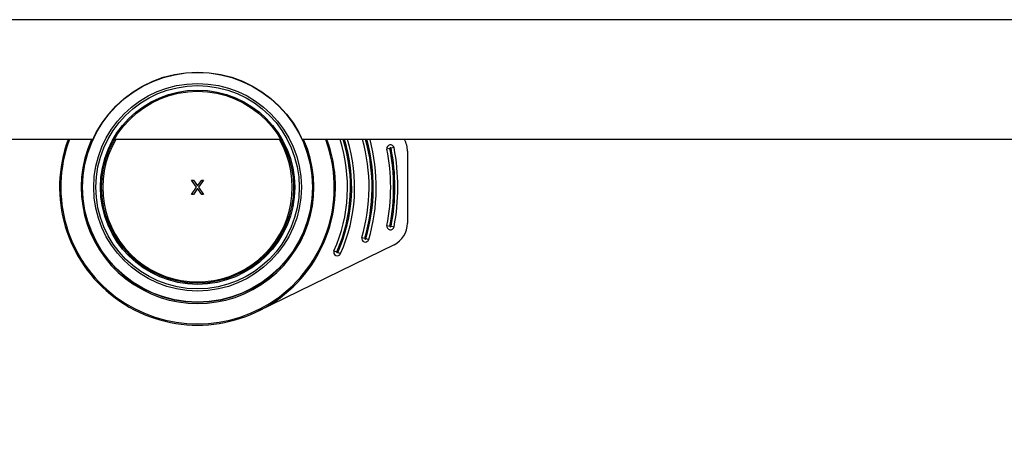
# Model space of a CAD drawing. Header units: millimetres. Extents: x 0 to 420, y 0 to 297.
# Tile 113 of 256: x 111.14 to 119.35, y 129.15 to 132.69. Entities that reach past the tile are written whole.
import ezdxf

# ---------------------------------------------------------------- set-up
doc = ezdxf.new("R2010")
doc.units = ezdxf.units.MM
doc.header["$LTSCALE"] = 23.1
doc.layers.get('0').update_dxf_attribs({"linetype": 'CONTINUOUS'})
doc.layers.add('DIM_PILOTEES', color=7, linetype='CONTINUOUS')
doc.styles.add('TEXTSTYLE_5', font='txt', dxfattribs={"width": 1.142857})
doc.dimstyles.new('DIMSTYLE_4', dxfattribs={"dimtxt": 2.5, "dimasz": 0.1875, "dimexe": 0.125, "dimexo": 0.0625, "dimgap": 1.25, "dimtad": 0, "dimtih": 1, "dimtoh": 1, "dimdsep": 46, "dimtxsty": 'TEXTSTYLE_5', "dimblk": '_FILLED', "dimblk1": '_FILLED', "dimblk2": '_FILLED', "dimcen": 0.09, "dimazin": 2, "dimtfac": 1, "dimtofl": 0, "dimtmove": 0, "dimatfit": 3, "dimldrblk": '_FILLED', "dimfxl": 1, "dimtolj": 1, "dimarcsym": 0})

# ---------------------------------------------------------------- blocks, each defined once
blk = doc.blocks.new('_FILLED')
at = {"color": 0, "linetype": 'BYBLOCK'}
blk.add_solid([(0, 0), (-1, 0.167), (-1, -0.167)], dxfattribs=at)
blk = doc.blocks.new('*D4')
at = {"layer": 'DIM_PILOTEES', "color": 2, "linetype": 'CONTINUOUS'}
for p, q in [((95.9146, 146.3862), (95.9146, 120.2775)), ((152.3359, 146.3862), (152.3359, 120.2775)), ((95.9146, 120.4025), (120.6777, 120.4025)), ((152.3359, 120.4025), (128.892, 120.4025))]:
    blk.add_line(p, q, dxfattribs=at)
at = {"layer": 'DIM_PILOTEES', "color": 2, "linetype": 'CONTINUOUS', "xscale": 0.1875, "yscale": 0.1875, "zscale": 0.1875, "rotation": 180}
blk.add_blockref('_FILLED', (95.9146, 120.4025), dxfattribs=at)
at = {"layer": 'DIM_PILOTEES', "color": 2, "linetype": 'CONTINUOUS', "xscale": 0.1875, "yscale": 0.1875, "zscale": 0.1875}
blk.add_blockref('_FILLED', (152.3359, 120.4025), dxfattribs=at)
at = {"layer": 'DIM_PILOTEES', "color": 2, "linetype": 'CONTINUOUS', "insert": (124.7849, 121.6525), "char_height": 2.5, "width": 8.571429, "attachment_point": 2, "line_spacing_factor": 0.9, "style": 'TEXTSTYLE_5'}
blk.add_mtext('{\\ftxt;\\W0.0001;\\H0.0001;\\~}{\\ftxt;\\W2.2857142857;\\H2.5; }{\\ftxt;\\W0.0001;\\H0.0001;\\~}', dxfattribs=at)
blk = doc.blocks.new('*D14')
at = {"layer": 'DIM_PILOTEES', "color": 2, "linetype": 'CONTINUOUS'}
for p, q in [((66.6639, 214.622), (63.6817, 214.622)), ((63.8067, 214.622), (63.8067, 170.2642)), ((124.0627, 214.622), (66.6639, 214.622)), ((63.8067, 129.4471), (63.8067, 165.2642)), ((66.6639, 129.4471), (63.6817, 129.4471)), ((98.8929, 129.4471), (66.6639, 129.4471))]:
    blk.add_line(p, q, dxfattribs=at)
at = {"layer": 'DIM_PILOTEES', "color": 2, "linetype": 'CONTINUOUS', "xscale": 0.1875, "yscale": 0.1875, "zscale": 0.1875}
for p, rotation in [((63.8067, 214.622), 90), ((63.8067, 129.4471), 270)]:
    blk.add_blockref('_FILLED', p, dxfattribs=dict(at, rotation=rotation))
at = {"layer": 'DIM_PILOTEES', "color": 2, "linetype": 'CONTINUOUS', "insert": (63.8067, 169.0142), "char_height": 2.5, "width": 8.571429, "attachment_point": 2, "line_spacing_factor": 0.9, "style": 'TEXTSTYLE_5'}
blk.add_mtext('{\\ftxt;\\W0.0001;\\H0.0001;\\~}{\\ftxt;\\W2.2857142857;\\H2.5; }{\\ftxt;\\W0.0001;\\H0.0001;\\~}', dxfattribs=at)

msp = doc.modelspace()

# ---------------------------------------------------------------- linework, layer by layer
at = {"color": 7, "linetype": 'CONTINUOUS'}
for p, q in [((139.2969, 132.692), (108.9535, 132.692)), ((111.7525, 131.692), (103.4054, 131.692)), ((113.3192, 131.692), (111.932, 131.692)), ((134.7525, 131.692), (113.4981, 131.692)), ((114.2289, 131.6179), (114.2044, 131.6131)), ((114.2632, 131.6247), (114.2387, 131.6199)), ((114.3752, 131.5941), (114.3752, 130.9948)), ((112.6177, 131.2957), (112.5752, 131.3545)), ((112.5752, 131.3545), (112.5902, 131.3545)), ((112.5902, 131.3545), (112.6252, 131.3059)), ((112.6252, 131.3059), (112.6602, 131.3545)), ((112.6752, 131.3545), (112.6327, 131.2957)), ((112.6602, 131.3545), (112.6752, 131.3545)), ((112.5752, 131.2345), (112.6177, 131.2957)), ((112.6252, 131.283), (112.5902, 131.2345)), ((112.6602, 131.2345), (112.6252, 131.283)), ((112.6327, 131.2957), (112.6752, 131.2345)), ((112.5902, 131.2345), (112.5752, 131.2345)), ((112.6752, 131.2345), (112.6602, 131.2345)), ((114.2044, 130.9758), (114.2289, 130.971)), ((114.2387, 130.9691), (114.2632, 130.9643)), ((113.9948, 130.8757), (114.0187, 130.8686)), ((114.0283, 130.8658), (114.0523, 130.8587)), ((114.2631, 130.8152), (113.1304, 130.2613)), ((113.7626, 130.7653), (113.7855, 130.7551)), ((113.7946, 130.751), (113.8174, 130.7408))]:
    msp.add_line(p, q, dxfattribs=at)
for radius in [0.96, 0.9579, 0.8655, 0.8476, 0.81, 0.8]:
    msp.add_circle((112.6252, 131.2945), radius, dxfattribs=at)
for centre, radius, start, end in [((112.6252, 131.2945), 1.15, 159.77468, 20.22532), ((112.6252, 131.2945), 1.14, 159.5885, 20.41072), ((112.6252, 131.2945), 0.97, 155.78598, 24.21335), ((112.6252, 131.2945), 0.79, 149.74239, 30.23342), ((112.5752, 131.2945), 1.3, 335.97826, 17.81565), ((112.5752, 131.2945), 1.325, 335.97838, 17.46988), ((112.5752, 131.2945), 1.335, 335.97832, 17.3353), ((112.5752, 131.2945), 1.36, 335.97833, 17.00273), ((112.5752, 131.2945), 1.48, 343.56347, 15.58368), ((112.5752, 131.2945), 1.505, 343.56352, 15.31911), ((112.5752, 131.2945), 1.515, 343.56346, 15.21582), ((112.5752, 131.2945), 1.54, 343.56347, 14.96272), ((114.1752, 131.5941), 0.2, 0, 29.38941), ((114.2338, 131.6189), 0.03, 11.0684, 191.0684), ((112.5752, 131.2945), 1.66, 348.9316, 11.0684), ((114.2338, 131.6189), 0.005, 11.05687, 191.0753), ((112.5752, 131.2945), 1.685, 348.93165, 11.06837), ((112.5752, 131.2945), 1.695, 348.9316, 11.06836), ((112.5752, 131.2945), 1.72, 348.9316, 11.0684), ((114.2338, 130.97), 0.03, 168.9316, 348.9316), ((114.2338, 130.97), 0.005, 168.91576, 348.93024), ((114.1752, 130.9948), 0.2, 296.0562, 360), ((114.0235, 130.8672), 0.03, 163.56349, 343.56347), ((114.0235, 130.8672), 0.005, 163.54746, 343.56218), ((113.79, 130.753), 0.03, 155.98165, 335.97833), ((113.79, 130.753), 0.005, 155.96723, 335.9737)]:
    msp.add_arc(centre, radius, start, end, dxfattribs=at)

# ---------------------------------------------------------------- dimensions: what is measured, and where the dimension line sits
at = {"layer": 'DIM_PILOTEES', "color": 2, "linetype": 'CONTINUOUS'}
dim = msp.add_linear_dim(base=(63.8067, 214.622), p1=(98.9554, 129.4471), p2=(124.1252, 214.622), angle=90, text='{\\ftxt;\\W0.0001;\\H0.0001;\\~}{\\ftxt;\\W2.2857142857;\\H2.5; }{\\ftxt;\\W0.0001;\\H0.0001;\\~}', dimstyle='DIMSTYLE_4', dxfattribs=at)
dim.commit()
dim.dimension.update_dxf_attribs({"geometry": '*D14', "text_midpoint": (60.9496, 166.5142), "dimtype": 160})
dim = msp.add_linear_dim(base=(152.3359, 120.4025), p1=(95.9146, 146.4487), p2=(152.3359, 146.4487), text='{\\ftxt;\\W0.0001;\\H0.0001;\\~}{\\ftxt;\\W2.2857142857;\\H2.5; }{\\ftxt;\\W0.0001;\\H0.0001;\\~}', dimstyle='DIMSTYLE_4', dxfattribs=at)
dim.commit()
dim.dimension.update_dxf_attribs({"geometry": '*D4', "text_midpoint": (121.9277, 119.1525), "dimtype": 160})

doc.saveas('drawing.dxf')
